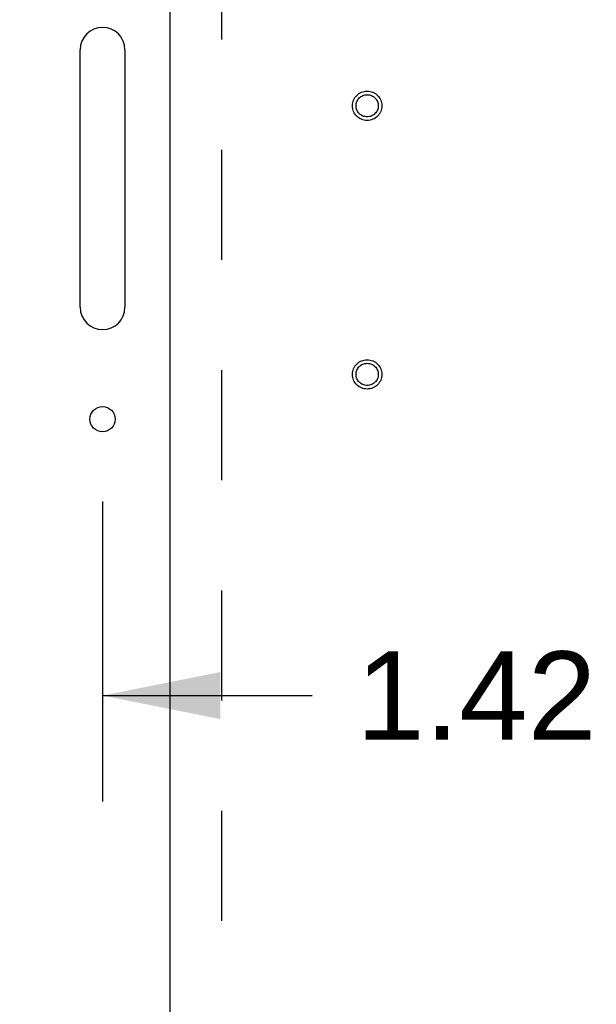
# Model space of a CAD drawing. Header units: inches. Extents: x 0 to 224, y 0 to 145.
# Tile 61 of 125: x 146 to 153, y 63 to 74. Entities that reach past the tile are written whole.
import ezdxf

# ---------------------------------------------------------------- set-up
doc = ezdxf.new("R2010")
doc.units = ezdxf.units.IN
doc.header["$LTSCALE"] = 12.302632
doc.header["$MEASUREMENT"] = 0
doc.linetypes.add('HIDDEN', pattern=[0.2, 0.1, -0.1])
doc.layers.get('0').update_dxf_attribs({"linetype": 'CONTINUOUS'})
for name, color, linetype in [('02___PRT_ALL_AXES', 7, 'CONTINUOUS'), ('DEFAULT_2', 8, 'HIDDEN'), ('DIMENSIONS', 7, 'CONTINUOUS')]:
    doc.layers.add(name, color=color, linetype=linetype)
doc.styles.get("Standard").update_dxf_attribs({"font": 'arial.ttf'})
doc.dimstyles.new('DIMSTYLE_1', dxfattribs={"dimtxt": 0.986842, "dimasz": 1.315789, "dimexe": 0.09, "dimexo": 0.07, "dimgap": 0.0375, "dimtad": 0, "dimtih": 1, "dimtoh": 1, "dimzin": 4, "dimdsep": 46, "dimtxsty": 'Standard', "dimblk": '_FILLED', "dimblk1": '_FILLED', "dimblk2": '_FILLED', "dimcen": 0.09, "dimazin": 1, "dimtfac": 1, "dimtdec": 3, "dimtofl": 0, "dimtmove": 0, "dimatfit": 3, "dimldrblk": '_FILLED', "dimfxl": 1, "dimtolj": 1, "dimtzin": 4, "dimarcsym": 0})

# ---------------------------------------------------------------- blocks, each defined once
blk = doc.blocks.new('_FILLED')
at = {"color": 0, "linetype": 'ByBlock'}
blk.add_solid([(0, 0), (-1, 0.2), (-1, -0.2)], dxfattribs=at)
blk = doc.blocks.new('*D11')
at = {"layer": 'DIMENSIONS', "color": 2, "linetype": 'Continuous'}
for p, q in [((147.243, 68.77), (147.243, 65.419)), ((145.823, 66.604), (143.191, 66.604)), ((147.243, 66.604), (149.583, 66.604))]:
    blk.add_line(p, q, dxfattribs=at)
at = {"layer": 'DIMENSIONS', "color": 2, "linetype": 'Continuous', "xscale": 1.3157894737, "yscale": 1.3157894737, "zscale": 1.3157894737}
blk.add_blockref('_FILLED', (145.823, 66.604), dxfattribs=at)
at = {"layer": 'DIMENSIONS', "color": 2, "linetype": 'Continuous', "xscale": 1.3157894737, "yscale": 1.3157894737, "zscale": 1.3157894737, "rotation": 180}
blk.add_blockref('_FILLED', (147.243, 66.604), dxfattribs=at)
at = {"layer": 'DIMENSIONS', "color": 2, "linetype": 'Continuous', "insert": (150.076, 67.097), "char_height": 0.9868, "width": 2.68172, "attachment_point": 1, "line_spacing_factor": 0.9}
blk.add_mtext('1.42', dxfattribs=at)

msp = doc.modelspace()

# ---------------------------------------------------------------- linework, layer by layer
at = {"color": 3, "linetype": 'Continuous'}
msp.add_line((147.998, 52.079), (147.998, 85.929), dxfattribs=at)
at = {"layer": '02___PRT_ALL_AXES', "color": 3, "linetype": 'Continuous'}
for p, q in [((146.993, 70.941), (146.993, 73.816)), ((147.493, 73.816), (147.493, 70.941))]:
    msp.add_line(p, q, dxfattribs=at)
at = {"layer": '02___PRT_ALL_AXES', "color": 8, "linetype": 'HIDDEN'}
for centre in [(150.198, 73.191), (150.198, 70.191)]:
    msp.add_circle(centre, 0.124, dxfattribs=at)
at = {"layer": '02___PRT_ALL_AXES', "color": 3, "linetype": 'Continuous'}
msp.add_circle((147.243, 69.691), 0.141, dxfattribs=at)
for centre, start, end in [((147.243, 73.816), 0, 180), ((147.243, 70.941), 180, 360)]:
    msp.add_arc(centre, 0.25, start, end, dxfattribs=at)
at = {"layer": 'DEFAULT_2', "color": 8, "linetype": 'HIDDEN'}
msp.add_line((148.573, 85.002), (148.573, 53.006), dxfattribs=at)
for centre, radius in [((150.198, 73.191), 0.164), ((150.198, 73.191), 0.124), ((150.198, 70.191), 0.164), ((150.198, 70.191), 0.124)]:
    msp.add_circle(centre, radius, dxfattribs=at)

# ---------------------------------------------------------------- dimensions: what is measured, and where the dimension line sits
at = {"layer": 'DIMENSIONS', "color": 2, "linetype": 'Continuous'}
dim = msp.add_linear_dim(base=(147.243, 66.604), p1=(145.823, 51.897), p2=(147.243, 68.84), dimstyle='DIMSTYLE_1', dxfattribs=at)
dim.commit()
dim.dimension.update_dxf_attribs({"geometry": '*D11', "text_midpoint": (151.454, 66.605), "dimtype": 160})

doc.saveas('drawing.dxf')
